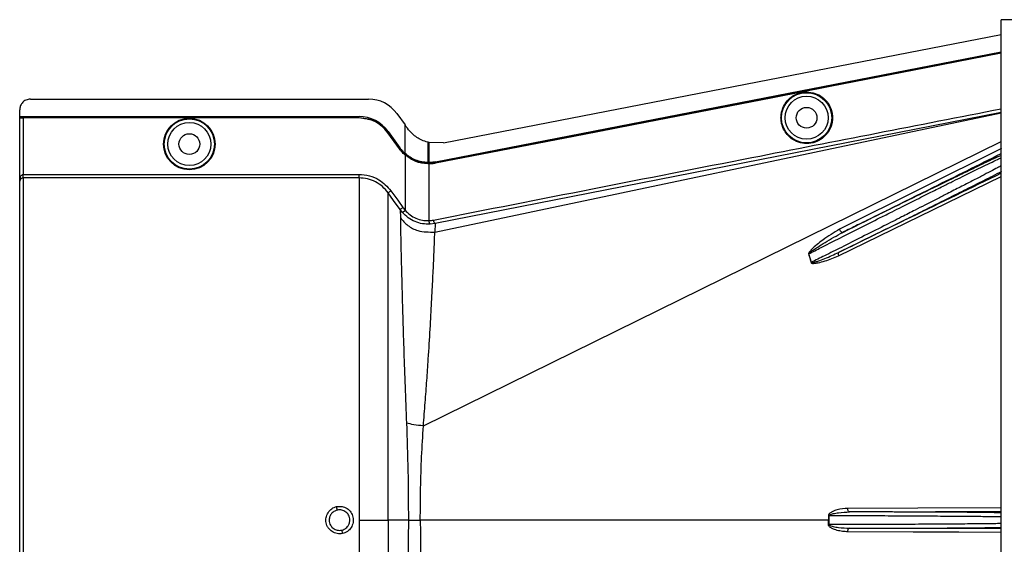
# Model space of a CAD drawing. Header units: inches. Extents: x -3977 to 448, y -4288 to 2176.
# Tile 160 of 206: x -3959 to -3822, y 1950 to 2024. Entities that reach past the tile are written whole.
import ezdxf

# ---------------------------------------------------------------- set-up
doc = ezdxf.new("R2010")
doc.units = ezdxf.units.IN
doc.header["$MEASUREMENT"] = 0

msp = doc.modelspace()

# ---------------------------------------------------------------- linework, layer by layer
at = {"color": 7, "linetype": 'Continuous', "lineweight": 25}
for p in [(-3822.013, 1738.624), (-3820.213, 2023.624)]:
    msp.add_line(p, (-3822.013, 2023.624), dxfattribs=at)
at = {"color": 2, "linetype": 'Continuous', "lineweight": 25}
for p, q in [((-3899.955, 2006.389), (-3822.013, 2021.557)), ((-3845.917, 2014.27), (-3845.925, 2014.313)), ((-3957.714, 2012.513), (-3910.445, 2012.513)), ((-3853.906, 2012.715), (-3853.914, 2012.758)), ((-3959.214, 2010.073), (-3959.214, 2011.013)), ((-3959.214, 2010.073), (-3911.776, 2010.073)), ((-3959.214, 2010.043), (-3959.214, 2010.073)), ((-3959.214, 2010.043), (-3911.776, 2010.043)), ((-3959.214, 2009.923), (-3959.214, 2010.043)), ((-3959.214, 2009.923), (-3911.776, 2009.923)), ((-3959.214, 2009.923), (-3959.214, 2009.888)), ((-3959.214, 2001.032), (-3959.214, 2009.888)), ((-3958.714, 2009.879), (-3958.714, 2001.981)), ((-3911.776, 2009.879), (-3958.714, 2009.879)), ((-3911.776, 2010.043), (-3911.776, 2010.073)), ((-3911.776, 2009.923), (-3911.776, 2009.879)), ((-3906.476, 2010.479), (-3905.337, 2008.896)), ((-3901.185, 1993.922), (-3822.013, 2010.576)), ((-3822.013, 2010.618), (-3901.134, 1995.106)), ((-3905.337, 2004.893), (-3905.337, 2008.896)), ((-3907.752, 2007.818), (-3907.717, 2007.843)), ((-3906.111, 2005.536), (-3907.752, 2007.818)), ((-3907.717, 2007.993), (-3907.742, 2007.975)), ((-3907.742, 2007.975), (-3906.101, 2005.694)), ((-3907.717, 2007.993), (-3906.076, 2005.712)), ((-3907.717, 2007.843), (-3906.076, 2005.562)), ((-3906.111, 2005.536), (-3906.076, 2005.562)), ((-3906.101, 2005.694), (-3906.076, 2005.712)), ((-3902.778, 1966.805), (-3822.013, 2006.586)), ((-3902.173, 2006.481), (-3902.173, 2006.07)), ((-3902.173, 2006.07), (-3902.173, 2003.641)), ((-3902.015, 2006.442), (-3902.015, 2006.1)), ((-3901.995, 2006.437), (-3902.015, 2006.442)), ((-3902.015, 2006.1), (-3902.015, 2003.639)), ((-3899.955, 2006.39), (-3901.995, 2006.437)), ((-3821.944, 2005.605), (-3844.61, 1994.312)), ((-3905.366, 2004.71), (-3905.337, 2004.743)), ((-3905.337, 2004.893), (-3905.357, 2004.87)), ((-3905.337, 2004.852), (-3905.337, 2004.743)), ((-3905.337, 2004.743), (-3903.853, 2003.88)), ((-3905.337, 2004.685), (-3905.337, 1996.981)), ((-3902.175, 2003.447), (-3902.173, 2003.491)), ((-3902.173, 2003.61), (-3902.015, 2003.609)), ((-3902.173, 2003.491), (-3902.173, 2003.61)), ((-3902.015, 2003.445), (-3902.015, 1995.518)), ((-3901.083, 2003.732), (-3901.077, 2003.701)), ((-3901.075, 2003.538), (-3901.083, 2003.582)), ((-3958.714, 2001.482), (-3958.714, 2001.981)), ((-3958.714, 2001.981), (-3911.776, 2001.981)), ((-3911.776, 2001.482), (-3958.714, 2001.482)), ((-3958.714, 2001.482), (-3958.714, 1905.766)), ((-3844.741, 1990.607), (-3822.013, 2001.697)), ((-3959.214, 1906.265), (-3959.214, 2001.032)), ((-3906.038, 1997.058), (-3905.995, 1995.887)), ((-3905.71, 1996.649), (-3906.038, 1997.058)), ((-3905.71, 1996.649), (-3905.337, 1996.981)), ((-3901.134, 1995.106), (-3901.843, 1995.019)), ((-3901.134, 1995.106), (-3901.185, 1993.922)), ((-3848.542, 1989.668), (-3848.906, 1990.873)), ((-3911.776, 1953.624), (-3907.717, 1953.624)), ((-3904.88, 1953.624), (-3907.717, 1953.624)), ((-3904.88, 1953.624), (-3903.212, 1953.624)), ((-3846.155, 1953.624), (-3903.212, 1953.624)), ((-3846.155, 1953.624), (-3846.036, 1953.624)), ((-3846.037, 1954.255), (-3841.213, 1954.26)), ((-3841.213, 1952.988), (-3846.037, 1952.993))]:
    msp.add_line(p, q, dxfattribs=at)
at = {"color": 2, "linetype": 'Continuous', "lineweight": 25, "flags": 128}
for points in [[(-3901.083, 2003.732), (-3856.773, 2012.352), (-3822.013, 2019.119)], [(-3901.077, 2003.701), (-3856.784, 2012.319), (-3822.013, 2019.087)], [(-3845.925, 2014.313), (-3832.518, 2016.923), (-3822.013, 2018.969)], [(-3822.013, 2018.924), (-3835.383, 2016.321), (-3845.917, 2014.27)], [(-3853.914, 2012.758), (-3849.441, 2013.629), (-3845.925, 2014.313)], [(-3845.917, 2014.27), (-3850.391, 2013.399), (-3853.906, 2012.715)], [(-3901.083, 2003.582), (-3894.37, 2004.887), (-3888.77, 2005.977), (-3884.283, 2006.849), (-3881.648, 2007.362), (-3879.639, 2007.753), (-3878.256, 2008.022), (-3877.629, 2008.144), (-3877.527, 2008.163), (-3877.506, 2008.168), (-3877.5, 2008.169), (-3877.499, 2008.169), (-3877.499, 2008.169), (-3877.499, 2008.169), (-3877.499, 2008.169), (-3877.5, 2008.169), (-3877.5, 2008.169), (-3877.5, 2008.169), (-3877.5, 2008.169), (-3877.499, 2008.169), (-3877.498, 2008.169), (-3853.914, 2012.758)], [(-3853.906, 2012.715), (-3880.32, 2007.575), (-3901.075, 2003.538)], [(-3902.015, 2003.639), (-3902.015, 2003.622), (-3902.015, 2003.609)], [(-3906.038, 1997.058), (-3906.966, 1998.351), (-3907.717, 1999.397)], [(-3907.311, 1999.689), (-3906.371, 1998.379), (-3905.632, 1997.35)], [(-3844.162, 1993.876), (-3844.209, 1993.867), (-3844.263, 1993.88), (-3844.324, 1993.913), (-3844.387, 1993.967), (-3844.451, 1994.037), (-3844.511, 1994.12), (-3844.564, 1994.214), (-3844.61, 1994.312)], [(-3844.733, 1991.067), (-3844.762, 1991.043), (-3844.784, 1991.007), (-3844.798, 1990.959), (-3844.804, 1990.902), (-3844.801, 1990.835), (-3844.789, 1990.763), (-3844.769, 1990.686), (-3844.741, 1990.607)], [(-3822.013, 1955.361), (-3833.671, 1955.306), (-3843.459, 1955.259)], [(-3843.22, 1954.759), (-3843.267, 1954.769), (-3843.311, 1954.798), (-3843.353, 1954.845), (-3843.389, 1954.907), (-3843.418, 1954.982), (-3843.441, 1955.068), (-3843.454, 1955.162), (-3843.459, 1955.259)], [(-3843.22, 1954.759), (-3831.176, 1954.816), (-3822.013, 1954.86)], [(-3846.037, 1954.255), (-3846.052, 1954.255), (-3846.067, 1954.255), (-3846.082, 1954.255), (-3846.097, 1954.255), (-3846.112, 1954.255), (-3846.127, 1954.255), (-3846.141, 1954.255), (-3846.155, 1954.255)], [(-3846.155, 1952.993), (-3846.141, 1952.993), (-3846.127, 1952.993), (-3846.112, 1952.993), (-3846.097, 1952.993), (-3846.082, 1952.993), (-3846.067, 1952.993), (-3846.052, 1952.993), (-3846.037, 1952.993)], [(-3843.459, 1951.989), (-3843.454, 1952.086), (-3843.441, 1952.18), (-3843.418, 1952.266), (-3843.389, 1952.341), (-3843.353, 1952.403), (-3843.311, 1952.45), (-3843.267, 1952.479), (-3843.22, 1952.489)], [(-3822.013, 1951.887), (-3827.951, 1951.915), (-3834.293, 1951.945), (-3843.459, 1951.989)], [(-3822.013, 1952.388), (-3833.757, 1952.444), (-3843.22, 1952.489)]]:
    msp.add_lwpolyline(points, dxfattribs=at)
at = {"color": 2, "linetype": 'Continuous', "lineweight": 25}
for centre, radius in [((-3849.213, 2009.904), 3.509), ((-3849.213, 2009.904), 3.012), ((-3849.213, 2009.904), 1.45), ((-3935.495, 2006.223), 3.605), ((-3935.495, 2006.223), 3.509), ((-3935.495, 2006.223), 3.012), ((-3935.495, 2006.223), 1.45)]:
    msp.add_circle(centre, radius, dxfattribs=at)
for centre, radius, start, end in [((-3910.445, 2007.623), 4.89, 35.73216, 90), ((-3911.776, 2005.073), 5, 35.73216, 90), ((-3901.42, 1995.444), 0.599, 172.9578, 225.17479), ((-3847.831, 1988.214), 2.868, 112.02204, 112.7694), ((-3847.42, 1985.878), 3.952, 106.4795, 107.15605), ((-3940.477, 1949.937), 26.168, 11.21699, 12.30669), ((-3888.53, 1957.311), 26.17, 191.2161, 192.30574)]:
    msp.add_arc(centre, radius, start, end, dxfattribs=at)
msp.add_ellipse((-3903.565, 2003.595), major_axis=(4.773, -0.033), ratio=0.0122176, start_param=1.2402323, end_param=1.2750713, dxfattribs=at)
for points, knots in [([(-3957.714, 2012.513), (-3957.926, 2012.487), (-3958.369, 2012.432), (-3958.872, 2012.026), (-3959.165, 2011.521), (-3959.198, 2011.178), (-3959.214, 2011.013)], [0, 0, 0, 0, 0.2702426, 0.562405, 0.7897212, 1, 1, 1, 1]), ([(-3852.796, 2009.904), (-3852.785, 2010.122), (-3852.76, 2010.597), (-3852.529, 2011.345), (-3852.081, 2012.131), (-3851.352, 2012.856), (-3850.357, 2013.381), (-3849.192, 2013.574), (-3848.027, 2013.381), (-3847.032, 2012.856), (-3846.303, 2012.131), (-3845.855, 2011.345), (-3845.625, 2010.597), (-3845.599, 2010.122), (-3845.588, 2009.904)], [0, 0, 0, 0, 0.0563094, 0.122835, 0.200993, 0.2913236, 0.3924071, 0.5, 0.6075929, 0.7086764, 0.799007, 0.877165, 0.9436906, 1, 1, 1, 1]), ([(-3901.377, 1995.597), (-3886.537, 1998.515), (-3860.085, 2003.715), (-3833.628, 2008.888), (-3822.013, 2011.158)], [0, 0, 0, 0, 0.5610005, 1, 1, 1, 1]), ([(-3959.214, 2009.888), (-3959.205, 2009.887), (-3959.187, 2009.884), (-3959.051, 2009.881), (-3958.883, 2009.88), (-3958.769, 2009.88), (-3958.714, 2009.879)], [0, 0, 0, 0, 0.27028, 0.5624538, 0.7897516, 1, 1, 1, 1]), ([(-3911.776, 2009.923), (-3911.34, 2009.889), (-3910.457, 2009.819), (-3908.968, 2009.201), (-3908.189, 2008.356), (-3907.717, 2007.843)], [0, 0, 0, 0, 0.27748629, 0.56199536, 1, 1, 1, 1]), ([(-3907.752, 2007.818), (-3908.033, 2008.148), (-3908.6, 2008.819), (-3909.959, 2009.659), (-3911.09, 2009.796), (-3911.776, 2009.879)], [0, 0, 0, 0, 0.2775345, 0.5620489, 1, 1, 1, 1]), ([(-3845.588, 2009.904), (-3845.599, 2009.686), (-3845.625, 2009.21), (-3845.855, 2008.463), (-3846.303, 2007.677), (-3847.032, 2006.951), (-3848.027, 2006.427), (-3849.192, 2006.234), (-3850.357, 2006.427), (-3851.352, 2006.951), (-3852.081, 2007.677), (-3852.529, 2008.463), (-3852.76, 2009.21), (-3852.785, 2009.686), (-3852.796, 2009.904)], [0, 0, 0, 0, 0.0563094, 0.122835, 0.200993, 0.2913236, 0.3924071, 0.5, 0.6075929, 0.7086764, 0.799007, 0.877165, 0.9436906, 1, 1, 1, 1]), ([(-3905.264, 2008.794), (-3905.278, 2008.813), (-3905.302, 2008.847), (-3905.326, 2008.881), (-3905.337, 2008.896)], [0, 0, 0, 0, 0.56, 1, 1, 1, 1]), ([(-3905.264, 2008.794), (-3905.216, 2008.727), (-3905.13, 2008.607), (-3905.043, 2008.488), (-3905.006, 2008.435)], [0, 0, 0, 0, 0.5599992, 1, 1, 1, 1]), ([(-3902.173, 2006.481), (-3902.45, 2006.571), (-3903.219, 2006.819), (-3904.23, 2007.485), (-3904.787, 2008.167), (-3905.006, 2008.435)], [0, 0, 0, 0, 0.2548715, 0.7080318, 1, 1, 1, 1]), ([(-3905.366, 2004.71), (-3905.518, 2004.854), (-3905.788, 2005.109), (-3906.013, 2005.406), (-3906.111, 2005.536)], [0, 0, 0, 0, 0.559821, 1, 1, 1, 1]), ([(-3906.101, 2005.694), (-3905.974, 2005.529), (-3905.748, 2005.235), (-3905.477, 2004.982), (-3905.357, 2004.87)], [0, 0, 0, 0, 0.5599982, 1, 1, 1, 1]), ([(-3905.337, 2004.893), (-3905.487, 2005.035), (-3905.755, 2005.289), (-3905.978, 2005.583), (-3906.076, 2005.712)], [0, 0, 0, 0, 0.5600007, 1, 1, 1, 1]), ([(-3906.076, 2005.562), (-3905.95, 2005.398), (-3905.726, 2005.105), (-3905.456, 2004.854), (-3905.337, 2004.743)], [0, 0, 0, 0, 0.5598194, 1, 1, 1, 1]), ([(-3902.151, 2006.476), (-3902.155, 2006.477), (-3902.163, 2006.479), (-3902.17, 2006.481), (-3902.173, 2006.481)], [0, 0, 0, 0, 0.56, 1, 1, 1, 1]), ([(-3902.015, 2006.442), (-3902.04, 2006.448), (-3902.086, 2006.46), (-3902.131, 2006.471), (-3902.151, 2006.476)], [0, 0, 0, 0, 0.5599961, 1, 1, 1, 1]), ([(-3905.366, 2004.71), (-3905.361, 2004.706), (-3905.351, 2004.697), (-3905.341, 2004.689), (-3905.337, 2004.685)], [0, 0, 0, 0, 0.56, 1, 1, 1, 1]), ([(-3905.357, 2004.87), (-3905.354, 2004.867), (-3905.347, 2004.861), (-3905.34, 2004.855), (-3905.337, 2004.852)], [0, 0, 0, 0, 0.56, 1, 1, 1, 1]), ([(-3902.173, 2003.641), (-3902.455, 2003.663), (-3903.019, 2003.707), (-3903.854, 2003.964), (-3904.648, 2004.344), (-3905.108, 2004.71), (-3905.337, 2004.893)], [0, 0, 0, 0, 0.2500257, 0.5001914, 0.7501772, 1, 1, 1, 1]), ([(-3905.337, 2004.852), (-3904.852, 2004.504), (-3903.885, 2003.808), (-3902.743, 2003.676), (-3902.173, 2003.61)], [0, 0, 0, 0, 0.5013928, 1, 1, 1, 1]), ([(-3902.175, 2003.447), (-3902.746, 2003.514), (-3903.889, 2003.647), (-3904.854, 2004.339), (-3905.337, 2004.685)], [0, 0, 0, 0, 0.4999469, 1, 1, 1, 1]), ([(-3848.906, 1990.873), (-3848.334, 1991.166), (-3847.012, 1991.841), (-3844.678, 1993.028), (-3841.901, 1994.425), (-3839.352, 1995.71), (-3837.347, 1996.718), (-3835.849, 1997.473), (-3834.113, 1998.344), (-3832.162, 1999.32), (-3830.268, 2000.267), (-3828.72, 2001.036), (-3827.439, 2001.67), (-3825.577, 2002.59), (-3823.873, 2003.43), (-3822.578, 2004.054), (-3822.178, 2004.242), (-3822.013, 2004.32)], [0, 0, 0, 0, 0.0557971, 0.1290266, 0.2196819, 0.3120848, 0.3631435, 0.4059713, 0.4530245, 0.5290433, 0.5979208, 0.6491742, 0.6988049, 0.7468443, 0.8814757, 0.9510725, 1, 1, 1, 1]), ([(-3844.162, 1993.876), (-3839.93, 1995.981), (-3832.548, 1999.655), (-3825.164, 2003.33), (-3822.013, 2004.898)], [0, 0, 0, 0, 0.5731695, 1, 1, 1, 1]), ([(-3822.013, 2004.651), (-3822.157, 2004.584), (-3822.363, 2004.489), (-3822.641, 2004.358), (-3822.767, 2004.299), (-3822.821, 2004.273), (-3822.861, 2004.254), (-3822.971, 2004.202), (-3823.367, 2004.015), (-3824.081, 2003.676), (-3825.03, 2003.222), (-3825.937, 2002.785), (-3826.819, 2002.36), (-3827.763, 2001.904), (-3828.766, 2001.418), (-3830.209, 2000.718), (-3832.02, 1999.837), (-3834.293, 1998.727), (-3836.701, 1997.547), (-3839.333, 1996.256), (-3841.876, 1995.004), (-3843.467, 1994.218), (-3844.162, 1993.876)], [0, 0, 0, 0, 0.0441158, 0.0631494, 0.0706998, 0.0749225, 0.0762757, 0.0802267, 0.1010313, 0.1668896, 0.225724, 0.270379, 0.3151425, 0.3605531, 0.4066245, 0.4529883, 0.5500771, 0.6312025, 0.7209691, 0.8241315, 0.9232766, 1, 1, 1, 1]), ([(-3902.015, 2003.445), (-3902.045, 2003.445), (-3902.098, 2003.445), (-3902.151, 2003.447), (-3902.175, 2003.447)], [0, 0, 0, 0, 0.5600001, 1, 1, 1, 1]), ([(-3902.173, 2003.61), (-3902.173, 2003.616), (-3902.174, 2003.626), (-3902.173, 2003.637), (-3902.173, 2003.641)], [0, 0, 0, 0, 0.56, 1, 1, 1, 1]), ([(-3902.173, 2003.491), (-3901.968, 2003.492), (-3901.603, 2003.494), (-3901.242, 2003.555), (-3901.083, 2003.582)], [0, 0, 0, 0, 0.5600766, 1, 1, 1, 1]), ([(-3901.083, 2003.732), (-3901.256, 2003.703), (-3901.565, 2003.651), (-3901.877, 2003.643), (-3902.015, 2003.639)], [0, 0, 0, 0, 0.5598333, 1, 1, 1, 1]), ([(-3902.015, 2003.609), (-3901.839, 2003.614), (-3901.524, 2003.624), (-3901.214, 2003.678), (-3901.077, 2003.701)], [0, 0, 0, 0, 0.5600547, 1, 1, 1, 1]), ([(-3901.075, 2003.538), (-3901.249, 2003.509), (-3901.561, 2003.457), (-3901.876, 2003.449), (-3902.015, 2003.445)], [0, 0, 0, 0, 0.5599609, 1, 1, 1, 1]), ([(-3822.013, 2003.192), (-3822.173, 2003.106), (-3822.555, 2002.9), (-3823.477, 2002.415), (-3824.723, 2001.763), (-3826.223, 2000.988), (-3827.923, 2000.113), (-3829.589, 1999.257), (-3831.193, 1998.438), (-3832.616, 1997.713), (-3834.199, 1996.908), (-3836.095, 1995.937), (-3838.583, 1994.679), (-3841.415, 1993.251), (-3844.198, 1991.854), (-3846.561, 1990.665), (-3847.932, 1989.975), (-3848.542, 1989.668)], [0, 0, 0, 0, 0.0482365, 0.1152897, 0.1842348, 0.2563186, 0.3260132, 0.3959118, 0.4455931, 0.4977478, 0.5420368, 0.603285, 0.6817737, 0.776956, 0.8661493, 0.9404978, 1, 1, 1, 1]), ([(-3959.214, 2001.032), (-3959.2, 2001.222), (-3959.181, 2001.475), (-3959.047, 2001.753), (-3958.948, 2001.88), (-3958.85, 2001.95), (-3958.771, 2001.978), (-3958.732, 2001.98), (-3958.714, 2001.981)], [0, 0, 0, 0, 0.4992923, 0.6664726, 0.8017544, 0.9097508, 0.956348, 1, 1, 1, 1]), ([(-3958.714, 2001.482), (-3958.734, 2001.482), (-3958.778, 2001.48), (-3958.87, 2001.464), (-3959.009, 2001.41), (-3959.18, 2001.256), (-3959.201, 2001.121), (-3959.214, 2001.032)], [0, 0, 0, 0, 0.0483457, 0.102766, 0.2380798, 0.4991701, 1, 1, 1, 1]), ([(-3911.776, 2001.981), (-3911.29, 2001.942), (-3910.319, 2001.865), (-3908.683, 2001.181), (-3907.831, 2000.254), (-3907.311, 1999.689)], [0, 0, 0, 0, 0.2811331, 0.5612645, 1, 1, 1, 1]), ([(-3907.717, 1999.397), (-3907.969, 1999.702), (-3908.473, 2000.312), (-3909.474, 2000.966), (-3910.589, 2001.401), (-3911.38, 2001.455), (-3911.776, 2001.482)], [0, 0, 0, 0, 0.2495121, 0.4997211, 0.7495793, 1, 1, 1, 1]), ([(-3844.733, 1991.067), (-3843.759, 1991.545), (-3841.671, 1992.571), (-3838.558, 1994.106), (-3835.561, 1995.587), (-3832.551, 1997.08), (-3829.605, 1998.547), (-3827.087, 1999.807), (-3824.966, 2000.874), (-3823.241, 2001.747), (-3822.345, 2002.208), (-3821.934, 2002.419)], [0, 0, 0, 0, 0.1075139, 0.2303747, 0.3399795, 0.4407806, 0.5761129, 0.698189, 0.7797257, 0.8989882, 1, 1, 1, 1]), ([(-3822.013, 2002.141), (-3826.243, 2000.079), (-3833.819, 1996.386), (-3841.39, 1992.696), (-3844.733, 1991.067)], [0, 0, 0, 0, 0.558469, 1, 1, 1, 1]), ([(-3959.207, 2001.194), (-3959.208, 2001.162), (-3959.212, 2001.102), (-3959.213, 2001.055), (-3959.214, 2001.032)], [0, 0, 0, 0, 0.5230707, 1, 1, 1, 1]), ([(-3907.717, 1999.397), (-3907.71, 1999.403), (-3907.695, 1999.413), (-3907.6, 1999.482), (-3907.465, 1999.578), (-3907.361, 1999.653), (-3907.311, 1999.689)], [0, 0, 0, 0, 0.2405938, 0.5, 0.7594062, 1, 1, 1, 1]), ([(-3907.717, 1953.624), (-3907.717, 1955.546), (-3907.717, 1959.38), (-3907.717, 1965.047), (-3907.717, 1970.528), (-3907.717, 1975.745), (-3907.717, 1980.615), (-3907.717, 1985.059), (-3907.717, 1989.012), (-3907.717, 1992.406), (-3907.717, 1995.198), (-3907.717, 1997.32), (-3907.717, 1998.81), (-3907.717, 1999.201), (-3907.717, 1999.397)], [0, 0, 0, 0, 0.0835007, 0.1665231, 0.2500651, 0.3332635, 0.4163653, 0.4999954, 0.5830081, 0.6662479, 0.7498193, 0.8329143, 0.916285, 1, 1, 1, 1]), ([(-3906.038, 1997.058), (-3906.031, 1997.064), (-3906.015, 1997.075), (-3905.92, 1997.143), (-3905.786, 1997.239), (-3905.682, 1997.314), (-3905.632, 1997.35)], [0, 0, 0, 0, 0.240618, 0.5, 0.759382, 1, 1, 1, 1]), ([(-3905.632, 1997.35), (-3905.58, 1997.279), (-3905.486, 1997.152), (-3905.383, 1997.033), (-3905.337, 1996.981)], [0, 0, 0, 0, 0.5599594, 1, 1, 1, 1]), ([(-3905.995, 1995.887), (-3905.99, 1995.389), (-3905.981, 1994.399), (-3905.929, 1992.054), (-3905.86, 1989.141), (-3905.769, 1985.649), (-3905.656, 1981.64), (-3905.518, 1977.184), (-3905.351, 1972.362), (-3905.212, 1968.926), (-3905.143, 1967.204)], [0, 0, 0, 0, 0.1257187, 0.2502879, 0.3753933, 0.5005251, 0.6250881, 0.7505683, 0.8750215, 1, 1, 1, 1]), ([(-3905.995, 1995.887), (-3905.665, 1995.517), (-3904.992, 1994.762), (-3903.331, 1993.899), (-3901.993, 1993.913), (-3901.185, 1993.922)], [0, 0, 0, 0, 0.2761786, 0.5629357, 1, 1, 1, 1]), ([(-3901.843, 1995.019), (-3902.197, 1995.024), (-3902.904, 1995.032), (-3903.952, 1995.35), (-3904.926, 1995.873), (-3905.449, 1996.39), (-3905.71, 1996.649)], [0, 0, 0, 0, 0.2495808, 0.4989767, 0.7495561, 1, 1, 1, 1]), ([(-3905.337, 1996.981), (-3905.114, 1996.748), (-3904.668, 1996.285), (-3903.829, 1995.812), (-3902.925, 1995.527), (-3902.318, 1995.521), (-3902.015, 1995.518)], [0, 0, 0, 0, 0.25263713, 0.50354358, 0.75190953, 1, 1, 1, 1]), ([(-3902.015, 1995.518), (-3901.895, 1995.527), (-3901.681, 1995.542), (-3901.47, 1995.581), (-3901.377, 1995.597)], [0, 0, 0, 0, 0.5599329, 1, 1, 1, 1]), ([(-3901.134, 1995.106), (-3901.158, 1995.115), (-3901.207, 1995.135), (-3901.283, 1995.268), (-3901.343, 1995.432), (-3901.366, 1995.544), (-3901.377, 1995.597)], [0, 0, 0, 0, 0.2704256, 0.5623869, 0.7895723, 1, 1, 1, 1]), ([(-3902.778, 1966.804), (-3902.693, 1967.895), (-3902.524, 1970.062), (-3902.294, 1973.18), (-3902.057, 1976.667), (-3901.828, 1980.4), (-3901.621, 1984.191), (-3901.453, 1987.502), (-3901.324, 1990.273), (-3901.225, 1992.507), (-3901.198, 1993.449), (-3901.185, 1993.922)], [0, 0, 0, 0, 0.08440502, 0.16768297, 0.25082547, 0.37621147, 0.50059332, 0.62555508, 0.75046755, 0.8747621, 1, 1, 1, 1]), ([(-3844.61, 1994.312), (-3845.401, 1993.829), (-3846.766, 1992.996), (-3848.155, 1991.864), (-3848.781, 1991.191), (-3848.911, 1990.979), (-3848.94, 1990.9), (-3848.943, 1990.873), (-3848.941, 1990.863), (-3848.941, 1990.859)], [0, 0, 0, 0, 0.5029861, 0.8674561, 0.9562554, 0.986531, 0.994753, 0.9981691, 1, 1, 1, 1]), ([(-3848.906, 1990.873), (-3848.907, 1990.875), (-3848.907, 1990.88), (-3848.907, 1990.889), (-3848.902, 1990.906), (-3848.842, 1990.991), (-3848.71, 1991.091), (-3848.49, 1991.261), (-3848.145, 1991.502), (-3847.517, 1991.921), (-3846.194, 1992.769), (-3844.997, 1993.421), (-3844.162, 1993.876)], [0, 0, 0, 0, 0.0010741, 0.0021709, 0.0045573, 0.0104098, 0.0556879, 0.0929528, 0.1604429, 0.2818086, 0.4986546, 1, 1, 1, 1]), ([(-3848.941, 1990.859), (-3848.868, 1990.636), (-3848.739, 1990.239), (-3848.633, 1989.833), (-3848.586, 1989.655)], [0, 0, 0, 0, 0.5599586, 1, 1, 1, 1]), ([(-3848.586, 1989.655), (-3848.577, 1989.633), (-3848.559, 1989.59), (-3848.476, 1989.548), (-3848.327, 1989.533), (-3848.03, 1989.54), (-3847.449, 1989.644), (-3846.304, 1989.936), (-3845.366, 1990.339), (-3844.741, 1990.607)], [0, 0, 0, 0, 0.0152758, 0.0305323, 0.0634754, 0.1262277, 0.2512207, 0.5011926, 1, 1, 1, 1]), ([(-3848.542, 1989.668), (-3848.541, 1989.665), (-3848.54, 1989.66), (-3848.536, 1989.652), (-3848.529, 1989.646), (-3848.51, 1989.636), (-3848.45, 1989.631), (-3848.314, 1989.653), (-3848.03, 1989.724), (-3847.462, 1989.912), (-3846.33, 1990.332), (-3845.371, 1990.773), (-3844.734, 1991.066)], [0, 0, 0, 0, 0.0020234, 0.0039613, 0.0059873, 0.008217, 0.0197297, 0.050125, 0.1118242, 0.2383477, 0.493618, 1, 1, 1, 1]), ([(-3905.143, 1967.204), (-3905.065, 1964.973), (-3904.909, 1960.511), (-3904.889, 1955.919), (-3904.88, 1953.624)], [0, 0, 0, 0, 0.50013231, 1, 1, 1, 1]), ([(-3902.779, 1966.805), (-3903.241, 1966.844), (-3904.164, 1966.924), (-3904.817, 1967.111), (-3905.143, 1967.204)], [0, 0, 0, 0, 0.49997816, 1, 1, 1, 1]), ([(-3903.212, 1953.624), (-3903.202, 1955.111), (-3903.184, 1958.088), (-3903.042, 1962.512), (-3902.867, 1965.372), (-3902.779, 1966.805)], [0, 0, 0, 0, 0.3326232, 0.6656434, 1, 1, 1, 1]), ([(-3914.098, 1951.734), (-3914.222, 1951.715), (-3914.473, 1951.677), (-3914.975, 1951.737), (-3915.565, 1951.984), (-3916.029, 1952.424), (-3916.281, 1952.858), (-3916.399, 1953.218), (-3916.436, 1953.592), (-3916.387, 1954.09), (-3916.138, 1954.684), (-3915.704, 1955.155), (-3915.267, 1955.415), (-3915.029, 1955.481), (-3914.91, 1955.514)], [0, 0, 0, 0, 0.0624093, 0.1260247, 0.2505512, 0.3749718, 0.4381731, 0.5000325, 0.5626603, 0.6249545, 0.7484603, 0.8770445, 0.9382648, 1, 1, 1, 1]), ([(-3914.808, 1955.027), (-3914.932, 1954.989), (-3915.142, 1954.926), (-3915.417, 1954.747), (-3915.665, 1954.505), (-3915.894, 1954.126), (-3915.928, 1953.8), (-3915.947, 1953.624)], [0, 0, 0, 0, 0.1983237, 0.3364496, 0.5006588, 0.7301678, 1, 1, 1, 1]), ([(-3914.91, 1955.514), (-3914.657, 1955.539), (-3914.151, 1955.589), (-3913.428, 1955.286), (-3912.88, 1954.748), (-3912.573, 1954.039), (-3912.566, 1953.268), (-3912.844, 1952.553), (-3913.378, 1951.983), (-3913.857, 1951.817), (-3914.098, 1951.734)], [0, 0, 0, 0, 0.12513, 0.2501727, 0.3756048, 0.5001848, 0.6250973, 0.7500797, 0.8745612, 1, 1, 1, 1]), ([(-3913.061, 1953.624), (-3913.071, 1953.754), (-3913.09, 1953.998), (-3913.26, 1954.395), (-3913.535, 1954.721), (-3913.874, 1954.927), (-3914.174, 1955.031), (-3914.482, 1955.075), (-3914.698, 1955.043), (-3914.808, 1955.027)], [0, 0, 0, 0, 0.1514392, 0.2849996, 0.4995211, 0.6401034, 0.7446468, 0.8700184, 1, 1, 1, 1]), ([(-3843.459, 1955.259), (-3843.95, 1955.22), (-3844.689, 1955.161), (-3845.524, 1954.872), (-3845.905, 1954.642), (-3846.109, 1954.463), (-3846.14, 1954.323), (-3846.155, 1954.255)], [0, 0, 0, 0, 0.4983599, 0.7494053, 0.8749278, 0.9384803, 1, 1, 1, 1]), ([(-3846.037, 1954.255), (-3846.036, 1954.264), (-3846.034, 1954.283), (-3846.012, 1954.319), (-3845.848, 1954.452), (-3845.398, 1954.546), (-3844.494, 1954.717), (-3843.73, 1954.742), (-3843.22, 1954.759)], [0, 0, 0, 0, 0.0089156, 0.0183587, 0.040761, 0.2203798, 0.4805661, 1, 1, 1, 1]), ([(-3822.013, 1954.643), (-3822.156, 1954.647), (-3822.379, 1954.652), (-3822.7, 1954.658), (-3822.86, 1954.661), (-3822.924, 1954.662), (-3822.956, 1954.663), (-3823.101, 1954.665), (-3823.381, 1954.67), (-3823.823, 1954.676), (-3824.294, 1954.682), (-3824.82, 1954.689), (-3825.524, 1954.697), (-3826.477, 1954.706), (-3827.624, 1954.715), (-3828.813, 1954.724), (-3830.225, 1954.733), (-3831.822, 1954.741), (-3833.689, 1954.748), (-3835.355, 1954.753), (-3837.189, 1954.757), (-3839.132, 1954.76), (-3841.233, 1954.76), (-3842.601, 1954.76), (-3843.22, 1954.759)], [0, 0, 0, 0, 0.0473413, 0.0736066, 0.083485, 0.0876104, 0.0894696, 0.0911932, 0.1231599, 0.1551202, 0.1870751, 0.2190251, 0.2558284, 0.3138028, 0.378261, 0.4321513, 0.4844626, 0.5705271, 0.6369885, 0.712239, 0.7663222, 0.8473546, 0.9308392, 1, 1, 1, 1]), ([(-3915.947, 1953.624), (-3915.937, 1953.494), (-3915.918, 1953.25), (-3915.749, 1952.853), (-3915.473, 1952.527), (-3915.135, 1952.321), (-3914.835, 1952.217), (-3914.527, 1952.173), (-3914.31, 1952.205), (-3914.2, 1952.221)], [0, 0, 0, 0, 0.1513707, 0.2848656, 0.4992611, 0.6397711, 0.7442765, 0.8697489, 1, 1, 1, 1]), ([(-3914.2, 1952.221), (-3914.076, 1952.259), (-3913.866, 1952.322), (-3913.591, 1952.501), (-3913.344, 1952.743), (-3913.115, 1953.122), (-3913.08, 1953.448), (-3913.061, 1953.624)], [0, 0, 0, 0, 0.1982573, 0.3363448, 0.5005148, 0.7300981, 1, 1, 1, 1]), ([(-3907.717, 1953.624), (-3907.717, 1951.865), (-3907.717, 1948.273), (-3907.717, 1942.858), (-3907.717, 1937.418), (-3907.717, 1932.088), (-3907.717, 1927.013), (-3907.717, 1922.337), (-3907.717, 1918.19), (-3907.717, 1914.675), (-3907.717, 1911.858), (-3907.717, 1909.787), (-3907.717, 1908.393), (-3907.717, 1908.029), (-3907.717, 1907.851)], [0, 0, 0, 0, 0.0764204, 0.1560238, 0.2384089, 0.3230616, 0.4093667, 0.4966296, 0.584108, 0.6710485, 0.7567251, 0.840474, 0.9217211, 1, 1, 1, 1]), ([(-3904.88, 1953.624), (-3904.889, 1951.329), (-3904.909, 1946.737), (-3905.065, 1942.275), (-3905.143, 1940.044)], [0, 0, 0, 0, 0.4998677, 1, 1, 1, 1]), ([(-3903.212, 1953.624), (-3903.202, 1952.137), (-3903.184, 1949.16), (-3903.042, 1944.736), (-3902.867, 1941.876), (-3902.779, 1940.443)], [0, 0, 0, 0, 0.3326232, 0.6656434, 1, 1, 1, 1]), ([(-3846.155, 1954.255), (-3846.155, 1954.137), (-3846.155, 1953.927), (-3846.155, 1953.716), (-3846.155, 1953.624)], [0, 0, 0, 0, 0.56, 1, 1, 1, 1]), ([(-3846.155, 1952.993), (-3846.155, 1953.111), (-3846.155, 1953.321), (-3846.155, 1953.532), (-3846.155, 1953.624)], [0, 0, 0, 0, 0.5599984, 1, 1, 1, 1]), ([(-3846.036, 1953.624), (-3846.036, 1953.742), (-3846.036, 1953.952), (-3846.037, 1954.162), (-3846.037, 1954.255)], [0, 0, 0, 0, 0.56, 1, 1, 1, 1]), ([(-3846.037, 1952.993), (-3846.036, 1953.111), (-3846.036, 1953.321), (-3846.036, 1953.531), (-3846.036, 1953.624)], [0, 0, 0, 0, 0.56, 1, 1, 1, 1]), ([(-3841.213, 1954.26), (-3839.904, 1954.253), (-3837.286, 1954.238), (-3833.509, 1954.215), (-3830.031, 1954.193), (-3826.974, 1954.171), (-3824.495, 1954.148), (-3822.782, 1954.129), (-3822.228, 1954.116), (-3822.013, 1954.112)], [0, 0, 0, 0, 0.15072163, 0.30144327, 0.4521649, 0.60288654, 0.75360817, 0.9043298, 1, 1, 1, 1]), ([(-3822.013, 1953.136), (-3822.228, 1953.132), (-3822.782, 1953.119), (-3824.495, 1953.1), (-3826.974, 1953.077), (-3830.031, 1953.055), (-3833.509, 1953.033), (-3837.286, 1953.01), (-3839.904, 1952.995), (-3841.213, 1952.988)], [0, 0, 0, 0, 0.0956702, 0.2463918, 0.3971135, 0.5478351, 0.6985567, 0.8492784, 1, 1, 1, 1]), ([(-3843.459, 1951.989), (-3843.706, 1952), (-3844.198, 1952.021), (-3844.813, 1952.152), (-3845.289, 1952.299), (-3845.637, 1952.445), (-3845.893, 1952.593), (-3846.054, 1952.745), (-3846.136, 1952.857), (-3846.149, 1952.949), (-3846.155, 1952.993)], [0, 0, 0, 0, 0.24942577, 0.49814651, 0.63131575, 0.74845402, 0.87381239, 0.91911672, 0.9603769, 1, 1, 1, 1]), ([(-3846.037, 1952.993), (-3846.036, 1952.984), (-3846.034, 1952.965), (-3846.012, 1952.929), (-3845.944, 1952.872), (-3845.761, 1952.794), (-3845.352, 1952.681), (-3844.488, 1952.539), (-3843.728, 1952.509), (-3843.221, 1952.489)], [0, 0, 0, 0, 0.0089627, 0.0184522, 0.040975, 0.0975574, 0.2215224, 0.4810232, 1, 1, 1, 1]), ([(-3843.22, 1952.489), (-3842.952, 1952.489), (-3842.411, 1952.488), (-3841.593, 1952.488), (-3840.763, 1952.488), (-3839.452, 1952.488), (-3838.18, 1952.49), (-3837.116, 1952.491), (-3836.762, 1952.492), (-3836.629, 1952.492), (-3836.567, 1952.493), (-3836.154, 1952.493), (-3835.379, 1952.495), (-3834.255, 1952.498), (-3833.285, 1952.502), (-3832.329, 1952.505), (-3831.258, 1952.51), (-3829.876, 1952.517), (-3828.32, 1952.527), (-3826.775, 1952.539), (-3825.427, 1952.552), (-3824.349, 1952.565), (-3823.537, 1952.576), (-3822.923, 1952.586), (-3822.407, 1952.595), (-3822.147, 1952.601), (-3822.013, 1952.605)], [0, 0, 0, 0, 0.0300156, 0.0604248, 0.0912274, 0.1224229, 0.2066014, 0.233491, 0.2431309, 0.2469994, 0.2486957, 0.2502335, 0.2941513, 0.338059, 0.3819582, 0.4101529, 0.4547398, 0.515714, 0.5893869, 0.6686148, 0.7459431, 0.8118241, 0.8680717, 0.914365, 0.9558471, 1, 1, 1, 1])]:
    msp.add_open_spline(points, degree=3, knots=knots, dxfattribs=at)
for points in [[(-3911.776, 2001.482), (-3911.776, 2001.493), (-3911.776, 2001.515), (-3911.776, 2001.632), (-3911.776, 2001.793), (-3911.776, 2001.918), (-3911.776, 2001.981)], [(-3911.776, 2001.482), (-3911.776, 2001.285), (-3911.776, 2000.89), (-3911.776, 1999.35), (-3911.776, 1997.141), (-3911.776, 1994.231), (-3911.776, 1990.684), (-3911.776, 1986.55), (-3911.776, 1981.897), (-3911.776, 1976.797), (-3911.776, 1971.332), (-3911.776, 1965.587), (-3911.776, 1959.653), (-3911.776, 1955.634), (-3911.776, 1953.624)], [(-3911.776, 1953.624), (-3911.776, 1951.614), (-3911.776, 1947.595), (-3911.776, 1941.661), (-3911.776, 1935.916), (-3911.776, 1930.451), (-3911.776, 1925.351), (-3911.776, 1920.698), (-3911.776, 1916.564), (-3911.776, 1913.017), (-3911.776, 1910.107), (-3911.776, 1907.898), (-3911.776, 1906.358), (-3911.776, 1905.963), (-3911.776, 1905.766)]]:
    msp.add_open_spline(points, degree=3, dxfattribs=at)

doc.saveas('drawing.dxf')
